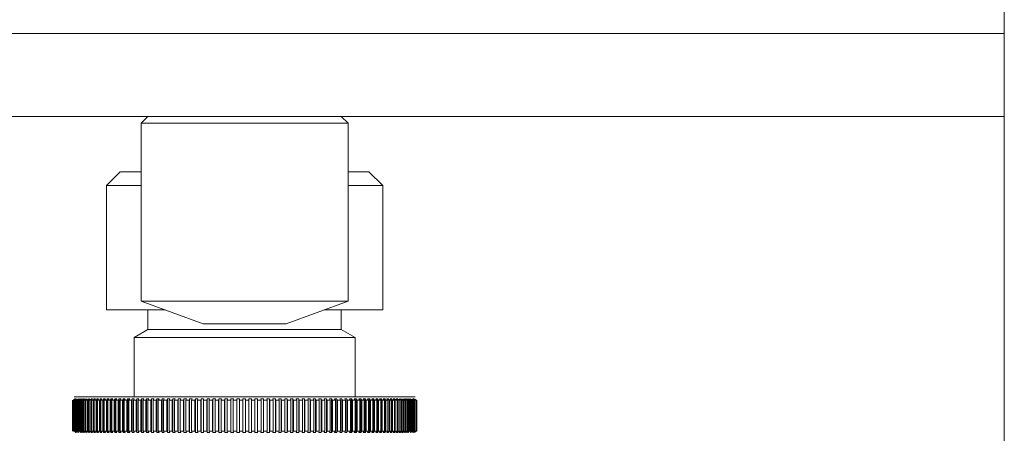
# Model space of a CAD drawing. Header units: millimetres. Extents: x 3925 to 5043, y -86 to 778.
# Tile 87 of 158: x 4625.4 to 4643.22, y 246.45 to 253.93. Entities that reach past the tile are written whole.
import ezdxf

# ---------------------------------------------------------------- set-up
doc = ezdxf.new("R2010")
doc.units = ezdxf.units.MM
doc.header["$LTSCALE"] = 46.255
doc.layers.add('140-154101-0DXF_CONTINUOUS_LINE', color=7, linetype='CONTINUOUS')

msp = doc.modelspace()

# ---------------------------------------------------------------- linework, layer by layer
at = {"layer": '140-154101-0DXF_CONTINUOUS_LINE', "color": 7, "linetype": 'Continuous', "lineweight": 0}
for p, q in [((4643.2174, 232.3004), (4643.2174, 310.811)), ((4614.4674, 253.6807), (4643.2174, 253.6807)), ((4614.4674, 252.1807), (4643.2174, 252.1807)), ((4627.7174, 252.1807), (4627.5924, 252.0557)), ((4631.2174, 252.1807), (4631.3424, 252.0557)), ((4631.3424, 252.0557), (4627.5924, 252.0557)), ((4627.5924, 248.8401), (4627.5924, 252.0557)), ((4631.3424, 248.8401), (4631.3424, 252.0557)), ((4627.2174, 251.1807), (4626.9674, 250.9307)), ((4627.5924, 251.1807), (4627.2183, 251.1807)), ((4631.7166, 251.1807), (4631.3424, 251.1807)), ((4631.7174, 251.1807), (4631.9674, 250.9307)), ((4627.5924, 250.9307), (4626.9674, 250.9307)), ((4626.9674, 250.9307), (4626.9674, 248.6807)), ((4631.3424, 250.9307), (4631.9674, 250.9307)), ((4631.9674, 250.9307), (4631.9674, 248.6807)), ((4628.7174, 248.4307), (4627.5924, 248.8401)), ((4627.5924, 248.8401), (4631.3424, 248.8401)), ((4631.3424, 248.8401), (4630.2174, 248.4307)), ((4626.9675, 248.6807), (4628.0306, 248.6807)), ((4627.7174, 248.6807), (4627.7174, 248.325)), ((4630.9043, 248.6807), (4631.9674, 248.6807)), ((4631.2174, 248.6807), (4631.2174, 248.325)), ((4628.7174, 248.4307), (4630.2174, 248.4307)), ((4627.7174, 248.325), (4627.4674, 248.1807)), ((4627.7174, 248.325), (4631.2174, 248.325)), ((4631.2174, 248.325), (4631.4674, 248.1807)), ((4627.4674, 248.1807), (4631.4674, 248.1807)), ((4627.4674, 248.1807), (4627.4674, 247.1057)), ((4631.4674, 248.1807), (4631.4674, 247.1057)), ((4626.3501, 246.4868), (4626.3501, 247.0496)), ((4626.3925, 247.0718), (4626.3678, 247.0496)), ((4626.3678, 246.4868), (4626.3678, 247.0496)), ((4626.3809, 247.1057), (4632.554, 247.1057)), ((4626.4138, 247.0718), (4626.3893, 247.0496)), ((4626.3893, 246.4868), (4626.3893, 247.0496)), ((4626.4032, 246.4868), (4626.4032, 247.0496)), ((4626.4042, 247.0718), (4626.4138, 247.0718)), ((4626.4145, 246.4868), (4626.4145, 247.0496)), ((4626.4389, 247.0718), (4626.4146, 247.0496)), ((4626.4277, 247.0718), (4626.4389, 247.0718)), ((4626.4306, 246.4868), (4626.4306, 247.0496)), ((4626.4676, 247.0718), (4626.4435, 247.0496)), ((4626.4435, 246.4868), (4626.4435, 247.0496)), ((4626.4616, 247.0496), (4626.4857, 247.0718)), ((4626.4616, 246.4868), (4626.4616, 247.0496)), ((4626.4761, 246.4868), (4626.4761, 247.0496)), ((4626.5, 247.0718), (4626.4762, 247.0496)), ((4626.4964, 247.0496), (4626.5201, 247.0718)), ((4626.4964, 246.4868), (4626.4964, 247.0496)), ((4626.5124, 246.4868), (4626.5124, 247.0496)), ((4626.536, 247.0718), (4626.5125, 247.0496)), ((4626.5347, 247.0496), (4626.5582, 247.0718)), ((4626.5347, 246.4868), (4626.5347, 247.0496)), ((4626.5523, 246.4868), (4626.5523, 247.0496)), ((4626.5755, 247.0718), (4626.5524, 247.0496)), ((4626.5766, 247.0496), (4626.5998, 247.0718)), ((4626.5766, 246.4868), (4626.5766, 247.0496)), ((4626.6186, 247.0718), (4626.5958, 247.0496)), ((4626.5958, 246.4868), (4626.5958, 247.0496)), ((4626.6221, 247.0496), (4626.6449, 247.0718)), ((4626.6221, 246.4868), (4626.6221, 247.0496)), ((4626.6427, 246.4868), (4626.6427, 247.0496)), ((4626.6652, 247.0718), (4626.6428, 247.0496)), ((4626.6449, 246.4645), (4626.6449, 247.0718)), ((4626.671, 247.0496), (4626.6934, 247.0718)), ((4626.671, 246.4868), (4626.671, 247.0496)), ((4626.6931, 246.4868), (4626.6931, 247.0496)), ((4626.7152, 247.0718), (4626.6932, 247.0496)), ((4626.6934, 247.0718), (4626.7152, 247.0718)), ((4626.6934, 246.4645), (4626.6934, 247.0718)), ((4626.7233, 247.0496), (4626.7453, 247.0718)), ((4626.7233, 246.4868), (4626.7233, 247.0496)), ((4626.7453, 247.0718), (4626.7685, 247.0718)), ((4626.7453, 246.4645), (4626.7453, 247.0718)), ((4626.7685, 247.0718), (4626.7469, 247.0496)), ((4626.7469, 246.4868), (4626.7469, 247.0496)), ((4626.779, 247.0496), (4626.8005, 247.0718)), ((4626.779, 246.4868), (4626.779, 247.0496)), ((4626.8005, 247.0718), (4626.8252, 247.0718)), ((4626.8005, 246.4645), (4626.8005, 247.0718)), ((4626.8039, 246.4868), (4626.8039, 247.0496)), ((4626.8251, 247.0718), (4626.804, 247.0496)), ((4626.8379, 247.0496), (4626.859, 247.0718)), ((4626.8379, 246.4868), (4626.8379, 247.0496)), ((4626.859, 247.0718), (4626.885, 247.0718)), ((4626.859, 246.4645), (4626.859, 247.0718)), ((4626.8849, 247.0718), (4626.8643, 247.0496)), ((4626.8643, 246.4868), (4626.8643, 247.0496)), ((4626.9, 247.0496), (4626.9206, 247.0718)), ((4626.9, 246.4868), (4626.9, 247.0496)), ((4626.9206, 247.0718), (4626.948, 247.0718)), ((4626.9206, 246.4645), (4626.9206, 247.0718)), ((4626.9479, 247.0718), (4626.9278, 247.0496)), ((4626.9278, 246.4868), (4626.9278, 247.0496)), ((4626.9653, 247.0496), (4626.9854, 247.0718)), ((4626.9653, 246.4868), (4626.9653, 247.0496)), ((4626.9854, 247.0718), (4627.0141, 247.0718)), ((4626.9854, 246.4645), (4626.9854, 247.0718)), ((4627.014, 247.0718), (4626.9944, 247.0496)), ((4626.9944, 246.4868), (4626.9944, 247.0496)), ((4627.0336, 247.0496), (4627.0532, 247.0718)), ((4627.0336, 246.4868), (4627.0336, 247.0496)), ((4627.0531, 247.0718), (4627.0831, 247.0718)), ((4627.0532, 246.4645), (4627.0532, 247.0718)), ((4627.083, 247.0718), (4627.064, 247.0496)), ((4627.064, 246.4868), (4627.064, 247.0496)), ((4627.1049, 247.0496), (4627.1239, 247.0718)), ((4627.1049, 246.4868), (4627.1049, 247.0496)), ((4627.1239, 247.0718), (4627.1551, 247.0718)), ((4627.1239, 246.4645), (4627.1239, 247.0718)), ((4627.1365, 246.4868), (4627.1365, 247.0496)), ((4627.155, 247.0718), (4627.1366, 247.0496)), ((4627.179, 247.0496), (4627.1975, 247.0718)), ((4627.179, 246.4868), (4627.179, 247.0496)), ((4627.1974, 247.0718), (4627.2298, 247.0718)), ((4627.1975, 246.4645), (4627.1975, 247.0718)), ((4627.2297, 247.0718), (4627.2119, 247.0496)), ((4627.2119, 246.4868), (4627.2119, 247.0496)), ((4627.256, 247.0496), (4627.2738, 247.0718)), ((4627.256, 246.4868), (4627.256, 247.0496)), ((4627.2738, 247.0718), (4627.3073, 247.0718)), ((4627.2738, 246.4645), (4627.2738, 247.0718)), ((4627.3072, 247.0718), (4627.29, 247.0496)), ((4627.29, 246.4868), (4627.29, 247.0496)), ((4627.3356, 247.0496), (4627.3528, 247.0718)), ((4627.3356, 246.4868), (4627.3356, 247.0496)), ((4627.3528, 247.0718), (4627.3874, 247.0718)), ((4627.3528, 246.4645), (4627.3528, 247.0718)), ((4627.3873, 247.0718), (4627.3708, 247.0496)), ((4627.3708, 246.4868), (4627.3708, 247.0496)), ((4627.4179, 247.0496), (4627.4344, 247.0718)), ((4627.4179, 246.4868), (4627.4179, 247.0496)), ((4627.4344, 247.0718), (4627.4701, 247.0718)), ((4627.4344, 246.4645), (4627.4344, 247.0718)), ((4627.47, 247.0718), (4627.4541, 247.0496)), ((4627.4541, 246.4868), (4627.4541, 247.0496)), ((4627.5026, 247.0496), (4627.5185, 247.0718)), ((4627.5026, 246.4868), (4627.5026, 247.0496)), ((4627.5184, 247.0718), (4627.5552, 247.0718)), ((4627.5185, 246.4645), (4627.5185, 247.0718)), ((4627.5551, 247.0718), (4627.5399, 247.0496)), ((4627.5399, 246.4868), (4627.5399, 247.0496)), ((4627.5897, 247.0496), (4627.6049, 247.0718)), ((4627.5897, 246.4868), (4627.5897, 247.0496)), ((4627.6049, 247.0718), (4627.6426, 247.0718)), ((4627.6049, 246.4645), (4627.6049, 247.0718)), ((4627.628, 246.4868), (4627.628, 247.0496)), ((4627.6425, 247.0718), (4627.6281, 247.0496)), ((4627.6792, 247.0496), (4627.6936, 247.0718)), ((4627.6792, 246.4868), (4627.6792, 247.0496)), ((4627.7323, 247.0718), (4627.6936, 247.0718)), ((4627.6936, 247.0718), (4627.6936, 246.4645)), ((4627.7184, 247.0495), (4627.7322, 247.0718)), ((4627.7446, 247.0496), (4627.7184, 247.0495)), ((4627.7184, 247.0495), (4627.7184, 246.4868)), ((4627.7708, 247.0495), (4627.7446, 247.0496)), ((4627.7845, 247.0718), (4627.7707, 247.0495)), ((4627.7707, 246.4868), (4627.7707, 247.0495)), ((4627.7844, 247.0718), (4627.824, 247.0718)), ((4627.7845, 246.4645), (4627.7845, 247.0718)), ((4627.8239, 247.0718), (4627.8109, 247.0496)), ((4627.8109, 247.0496), (4627.8109, 246.4868)), ((4627.8644, 247.0496), (4627.8774, 247.0718)), ((4627.8644, 247.0496), (4627.8644, 246.4868)), ((4627.8774, 247.0718), (4627.9178, 247.0718)), ((4627.8774, 247.0718), (4627.8774, 246.4645)), ((4627.9177, 247.0718), (4627.9054, 247.0496)), ((4627.9054, 247.0496), (4627.9054, 246.4868)), ((4627.96, 247.0496), (4627.9723, 247.0718)), ((4627.96, 247.0496), (4627.96, 246.4868)), ((4627.9722, 247.0718), (4628.0134, 247.0718)), ((4627.9723, 247.0718), (4627.9723, 246.4645)), ((4628.0133, 247.0718), (4628.0019, 247.0496)), ((4628.0019, 247.0496), (4628.0019, 246.4868)), ((4628.0575, 247.0496), (4628.0689, 247.0718)), ((4628.0575, 247.0496), (4628.0575, 246.4868)), ((4628.0689, 247.0718), (4628.1109, 247.0718)), ((4628.0689, 247.0718), (4628.0689, 246.4645)), ((4628.1107, 247.0718), (4628.1001, 247.0496)), ((4628.1001, 247.0496), (4628.1001, 246.4868)), ((4628.1566, 247.0496), (4628.1673, 247.0718)), ((4628.1567, 247.0496), (4628.1567, 246.4868)), ((4628.1673, 247.0718), (4628.2099, 247.0718)), ((4628.1673, 247.0718), (4628.1673, 246.4645)), ((4628.2098, 247.0718), (4628.1999, 247.0496)), ((4628.1999, 247.0496), (4628.1999, 246.4868)), ((4628.2574, 247.0496), (4628.2673, 247.0718)), ((4628.2574, 247.0496), (4628.2574, 246.4868)), ((4628.2672, 247.0718), (4628.3105, 247.0718)), ((4628.2673, 247.0718), (4628.2673, 246.4645)), ((4628.3104, 247.0718), (4628.3014, 247.0496)), ((4628.3014, 247.0496), (4628.3014, 246.4868)), ((4628.3596, 247.0496), (4628.3687, 247.0718)), ((4628.3597, 247.0496), (4628.3597, 246.4868)), ((4628.3687, 247.0718), (4628.4126, 247.0718)), ((4628.3687, 247.0718), (4628.3687, 246.4645)), ((4628.4124, 247.0718), (4628.4042, 247.0496)), ((4628.4042, 247.0496), (4628.4042, 246.4868)), ((4628.4632, 247.0496), (4628.4715, 247.0718)), ((4628.4633, 247.0496), (4628.4633, 246.4868)), ((4628.4714, 247.0718), (4628.5159, 247.0718)), ((4628.4715, 247.0718), (4628.4715, 246.4645)), ((4628.5157, 247.0718), (4628.5083, 247.0496)), ((4628.5083, 247.0496), (4628.5083, 246.4868)), ((4628.5681, 247.0496), (4628.5755, 247.0718)), ((4628.5681, 247.0496), (4628.5681, 246.4868)), ((4628.5754, 247.0718), (4628.6203, 247.0718)), ((4628.5755, 247.0718), (4628.5755, 246.4645)), ((4628.6202, 247.0718), (4628.6136, 247.0496)), ((4628.6136, 247.0496), (4628.6136, 246.4868)), ((4628.674, 247.0496), (4628.6805, 247.0718)), ((4628.674, 247.0496), (4628.674, 246.4868)), ((4628.6805, 247.0718), (4628.7258, 247.0718)), ((4628.6805, 247.0718), (4628.6805, 246.4645)), ((4628.7257, 247.0718), (4628.72, 247.0496)), ((4628.72, 247.0496), (4628.72, 246.4868)), ((4628.7808, 247.0496), (4628.7866, 247.0718)), ((4628.7809, 247.0496), (4628.7809, 246.4868)), ((4628.7865, 247.0718), (4628.8322, 247.0718)), ((4628.7866, 247.0718), (4628.7866, 246.4645)), ((4628.8321, 247.0718), (4628.8272, 247.0496)), ((4628.8272, 247.0496), (4628.8272, 246.4868)), ((4628.8886, 247.0496), (4628.8934, 247.0718)), ((4628.8886, 247.0496), (4628.8886, 246.4868)), ((4628.8934, 247.0718), (4628.9394, 247.0718)), ((4628.8934, 247.0718), (4628.8934, 246.4645)), ((4628.9393, 247.0718), (4628.9353, 247.0496)), ((4628.9353, 247.0496), (4628.9353, 246.4868)), ((4628.997, 247.0496), (4629.001, 247.0718)), ((4628.997, 247.0496), (4628.997, 246.4868)), ((4629.0009, 247.0718), (4629.0472, 247.0718)), ((4629.001, 247.0718), (4629.001, 246.4645)), ((4629.0471, 247.0718), (4629.0439, 247.0496)), ((4629.0439, 247.0496), (4629.0439, 246.4868)), ((4629.106, 247.0496), (4629.1091, 247.0718)), ((4629.106, 247.0496), (4629.106, 246.4868)), ((4629.109, 247.0718), (4629.1555, 247.0718)), ((4629.1091, 247.0718), (4629.1091, 246.4645)), ((4629.1554, 247.0718), (4629.1531, 247.0496)), ((4629.1531, 247.0496), (4629.1531, 246.4868)), ((4629.2154, 247.0496), (4629.2176, 247.0718)), ((4629.2154, 247.0496), (4629.2154, 246.4868)), ((4629.2176, 247.0718), (4629.2642, 247.0718)), ((4629.2176, 247.0718), (4629.2176, 246.4645)), ((4629.2641, 247.0718), (4629.2627, 247.0496)), ((4629.2627, 247.0496), (4629.2627, 246.4868)), ((4629.3251, 247.0496), (4629.3265, 247.0718)), ((4629.3252, 247.0496), (4629.3252, 246.4868)), ((4629.3265, 247.0718), (4629.3732, 247.0718)), ((4629.3265, 247.0718), (4629.3265, 246.4645)), ((4629.3731, 247.0718), (4629.3726, 247.0496)), ((4629.3726, 247.0496), (4629.3726, 246.4868)), ((4629.435, 247.0496), (4629.4355, 247.0718)), ((4629.4351, 247.0496), (4629.4351, 246.4868)), ((4629.4355, 247.0718), (4629.4823, 247.0718)), ((4629.4355, 247.0718), (4629.4355, 246.4645)), ((4629.4821, 247.0718), (4629.4825, 247.0496)), ((4629.4821, 247.0718), (4629.4821, 246.4645)), ((4629.4825, 247.0496), (4629.4825, 246.4868)), ((4629.5446, 247.0718), (4629.5913, 247.0718)), ((4629.545, 247.0496), (4629.5446, 247.0718)), ((4629.545, 247.0496), (4629.545, 246.4868)), ((4629.5912, 247.0718), (4629.5924, 247.0496)), ((4629.5912, 247.0718), (4629.5912, 246.4645)), ((4629.5924, 247.0496), (4629.5924, 246.4868)), ((4629.6536, 247.0718), (4629.7002, 247.0718)), ((4629.6549, 247.0496), (4629.6536, 247.0718)), ((4629.6549, 247.0496), (4629.6549, 246.4868)), ((4629.7001, 247.0718), (4629.7022, 247.0496)), ((4629.7001, 247.0718), (4629.7001, 246.4645)), ((4629.7022, 247.0496), (4629.7022, 246.4868)), ((4629.7623, 247.0718), (4629.8088, 247.0718)), ((4629.7645, 247.0496), (4629.7624, 247.0718)), ((4629.7645, 247.0496), (4629.7645, 246.4868)), ((4629.8087, 247.0718), (4629.8117, 247.0496)), ((4629.8087, 247.0718), (4629.8087, 246.4645)), ((4629.8117, 247.0496), (4629.8117, 246.4868)), ((4629.8707, 247.0718), (4629.917, 247.0718)), ((4629.8737, 247.0496), (4629.8708, 247.0718)), ((4629.8738, 247.0496), (4629.8738, 246.4868)), ((4629.9169, 247.0718), (4629.9208, 247.0496)), ((4629.9169, 247.0718), (4629.9169, 246.4645)), ((4629.9208, 247.0496), (4629.9208, 246.4868)), ((4629.9786, 247.0718), (4630.0247, 247.0718)), ((4629.9825, 247.0496), (4629.9787, 247.0718)), ((4629.9826, 247.0496), (4629.9826, 246.4868)), ((4630.0246, 247.0718), (4630.0293, 247.0496)), ((4630.0246, 247.0718), (4630.0246, 246.4645)), ((4630.0293, 247.0496), (4630.0293, 246.4868)), ((4630.0859, 247.0718), (4630.1316, 247.0718)), ((4630.0907, 247.0496), (4630.0859, 247.0718)), ((4630.0907, 247.0496), (4630.0907, 246.4868)), ((4630.1315, 247.0718), (4630.1371, 247.0496)), ((4630.1315, 247.0718), (4630.1315, 246.4645)), ((4630.1371, 247.0496), (4630.1371, 246.4868)), ((4630.1924, 247.0718), (4630.2378, 247.0718)), ((4630.198, 247.0496), (4630.1925, 247.0718)), ((4630.1981, 247.0496), (4630.1981, 246.4868)), ((4630.2377, 247.0718), (4630.2441, 247.0496)), ((4630.2377, 247.0718), (4630.2377, 246.4645)), ((4630.2441, 247.0496), (4630.2441, 246.4868)), ((4630.2981, 247.0718), (4630.343, 247.0718)), ((4630.3045, 247.0496), (4630.2981, 247.0718)), ((4630.3046, 247.0496), (4630.3046, 246.4868)), ((4630.3429, 247.0718), (4630.3502, 247.0496)), ((4630.3429, 247.0718), (4630.3429, 246.4645)), ((4630.3502, 247.0496), (4630.3502, 246.4868)), ((4630.4027, 247.0718), (4630.4472, 247.0718)), ((4630.41, 247.0496), (4630.4027, 247.0718)), ((4630.4101, 247.0496), (4630.4101, 246.4868)), ((4630.4471, 247.0718), (4630.4552, 247.0496)), ((4630.4471, 247.0718), (4630.4471, 246.4645)), ((4630.4552, 247.0496), (4630.4552, 246.4868)), ((4630.5062, 247.0718), (4630.5502, 247.0718)), ((4630.5143, 247.0496), (4630.5062, 247.0718)), ((4630.5144, 247.0496), (4630.5144, 246.4868)), ((4630.55, 247.0718), (4630.559, 247.0496)), ((4630.55, 247.0718), (4630.55, 246.4645)), ((4630.559, 247.0496), (4630.559, 246.4868)), ((4630.6084, 247.0718), (4630.6518, 247.0718)), ((4630.6174, 247.0496), (4630.6085, 247.0718)), ((4630.6174, 247.0496), (4630.6174, 246.4868)), ((4630.6517, 247.0718), (4630.6614, 247.0496)), ((4630.6517, 247.0718), (4630.6517, 246.4645)), ((4630.6614, 247.0496), (4630.6614, 246.4868)), ((4630.719, 247.0496), (4630.7093, 247.0718)), ((4630.7093, 247.0718), (4630.752, 247.0718)), ((4630.7191, 247.0496), (4630.7191, 246.4868)), ((4630.7519, 247.0718), (4630.7625, 247.0496)), ((4630.7519, 247.0718), (4630.7519, 246.4645)), ((4630.7625, 247.0496), (4630.7625, 246.4868)), ((4630.8192, 247.0496), (4630.8086, 247.0718)), ((4630.8086, 247.0718), (4630.8507, 247.0718)), ((4630.8192, 247.0496), (4630.8192, 246.4868)), ((4630.8505, 247.0718), (4630.8619, 247.0496)), ((4630.8505, 247.0718), (4630.8505, 246.4645)), ((4630.8619, 247.0496), (4630.8619, 246.4868)), ((4630.9176, 247.0496), (4630.9063, 247.0718)), ((4630.9063, 247.0718), (4630.9476, 247.0718)), ((4630.9177, 247.0496), (4630.9177, 246.4868)), ((4630.9475, 247.0718), (4630.9596, 247.0496)), ((4630.9475, 247.0718), (4630.9475, 246.4645)), ((4630.9596, 247.0496), (4630.9596, 246.4868)), ((4631.0144, 247.0496), (4631.0022, 247.0718)), ((4631.0022, 247.0718), (4631.0428, 247.0718)), ((4631.0144, 247.0496), (4631.0144, 246.4868)), ((4631.0426, 247.0718), (4631.0555, 247.0496)), ((4631.0426, 247.0718), (4631.0426, 246.4645)), ((4631.0555, 247.0496), (4631.0555, 246.4868)), ((4631.1092, 247.0496), (4631.0963, 247.0718)), ((4631.0963, 247.0718), (4631.136, 247.0718)), ((4631.1092, 247.0496), (4631.1092, 246.4868)), ((4631.1359, 247.0718), (4631.1495, 247.0496)), ((4631.1359, 247.0718), (4631.1359, 246.4645)), ((4631.1495, 247.0496), (4631.1495, 246.4868)), ((4631.202, 247.0496), (4631.1884, 247.0718)), ((4631.1884, 247.0718), (4631.2272, 247.0718)), ((4631.2021, 247.0496), (4631.2021, 246.4868)), ((4631.2271, 247.0718), (4631.2414, 247.0496)), ((4631.2271, 247.0718), (4631.2271, 246.4645)), ((4631.2414, 247.0496), (4631.2414, 246.4868)), ((4631.2783, 247.0718), (4631.3162, 247.0718)), ((4631.2927, 247.0496), (4631.2784, 247.0718)), ((4631.2928, 247.0496), (4631.2928, 246.4868)), ((4631.3161, 247.0718), (4631.3312, 247.0496)), ((4631.3161, 247.0718), (4631.3161, 246.4645)), ((4631.3312, 247.0496), (4631.3312, 246.4868)), ((4631.3661, 247.0718), (4631.403, 247.0718)), ((4631.3812, 247.0496), (4631.3662, 247.0718)), ((4631.3813, 247.0496), (4631.3813, 246.4868)), ((4631.4029, 247.0718), (4631.4187, 247.0496)), ((4631.4029, 247.0718), (4631.4029, 246.4645)), ((4631.4187, 247.0496), (4631.4187, 246.4868)), ((4631.4674, 247.0496), (4631.4516, 247.0718)), ((4631.4516, 247.0718), (4631.4875, 247.0718)), ((4631.4674, 247.0496), (4631.4674, 246.4868)), ((4631.4874, 247.0718), (4631.5038, 247.0496)), ((4631.4874, 247.0718), (4631.4874, 246.4645)), ((4631.5038, 247.0496), (4631.5038, 246.4868)), ((4631.5346, 247.0718), (4631.5695, 247.0718)), ((4631.5511, 247.0496), (4631.5347, 247.0718)), ((4631.5511, 247.0496), (4631.5511, 246.4868)), ((4631.5694, 247.0718), (4631.5864, 247.0496)), ((4631.5694, 247.0718), (4631.5694, 246.4645)), ((4631.5864, 247.0496), (4631.5864, 246.4868)), ((4631.6323, 247.0496), (4631.6152, 247.0718)), ((4631.6152, 247.0718), (4631.6489, 247.0718)), ((4631.6323, 247.0496), (4631.6323, 246.4868)), ((4631.6488, 247.0718), (4631.6665, 247.0496)), ((4631.6488, 247.0718), (4631.6488, 246.4645)), ((4631.6665, 247.0496), (4631.6665, 246.4868)), ((4631.7108, 247.0496), (4631.6931, 247.0718)), ((4631.6931, 247.0718), (4631.7256, 247.0718)), ((4631.7109, 247.0496), (4631.7109, 246.4868)), ((4631.7256, 247.0718), (4631.7439, 247.0496)), ((4631.7256, 247.0718), (4631.7256, 246.4645)), ((4631.7439, 247.0496), (4631.7439, 246.4868)), ((4631.7866, 247.0496), (4631.7683, 247.0718)), ((4631.7683, 247.0718), (4631.7997, 247.0718)), ((4631.7867, 247.0496), (4631.7867, 246.4868)), ((4631.7996, 247.0718), (4631.8185, 247.0496)), ((4631.7996, 247.0718), (4631.7996, 246.4645)), ((4631.8185, 247.0496), (4631.8185, 246.4868)), ((4631.8596, 247.0496), (4631.8407, 247.0718)), ((4631.8407, 247.0718), (4631.8708, 247.0718)), ((4631.8597, 247.0496), (4631.8597, 246.4868)), ((4631.8707, 247.0718), (4631.8902, 247.0496)), ((4631.8707, 247.0718), (4631.8707, 246.4645)), ((4631.8902, 247.0496), (4631.8902, 246.4868)), ((4631.9297, 247.0496), (4631.9102, 247.0718)), ((4631.9102, 247.0718), (4631.9391, 247.0718)), ((4631.9297, 247.0496), (4631.9297, 246.4868)), ((4631.939, 247.0718), (4631.959, 247.0496)), ((4631.939, 247.0718), (4631.939, 246.4645)), ((4631.959, 247.0496), (4631.959, 246.4868)), ((4631.9968, 247.0496), (4631.9767, 247.0718)), ((4631.9767, 247.0718), (4632.0043, 247.0718)), ((4631.9968, 247.0496), (4631.9968, 246.4868)), ((4632.0042, 247.0718), (4632.0248, 247.0496)), ((4632.0042, 247.0718), (4632.0042, 246.4645)), ((4632.0248, 247.0496), (4632.0248, 246.4868)), ((4632.0607, 247.0496), (4632.0402, 247.0718)), ((4632.0402, 247.0718), (4632.0664, 247.0718)), ((4632.0608, 247.0496), (4632.0608, 246.4868)), ((4632.0664, 247.0718), (4632.0874, 247.0496)), ((4632.0664, 247.0718), (4632.0664, 246.4645)), ((4632.0874, 247.0496), (4632.0874, 246.4868)), ((4632.1005, 247.0718), (4632.1254, 247.0718)), ((4632.1216, 247.0496), (4632.1006, 247.0718)), ((4632.1216, 247.0496), (4632.1216, 246.4868)), ((4632.1253, 247.0718), (4632.1468, 247.0496)), ((4632.1253, 247.0718), (4632.1253, 246.4645)), ((4632.1468, 247.0496), (4632.1468, 246.4868)), ((4632.1792, 247.0496), (4632.1577, 247.0718)), ((4632.1577, 247.0718), (4632.1811, 247.0718)), ((4632.1792, 247.0496), (4632.1792, 246.4868)), ((4632.1811, 247.0718), (4632.203, 247.0496)), ((4632.1811, 247.0718), (4632.1811, 246.4645)), ((4632.203, 247.0496), (4632.203, 246.4868)), ((4632.2335, 247.0496), (4632.2115, 247.0718)), ((4632.2115, 247.0718), (4632.2336, 247.0718)), ((4632.2335, 247.0718), (4632.2559, 247.0496)), ((4632.2335, 247.0718), (4632.2335, 246.4645)), ((4632.2559, 247.0496), (4632.2559, 246.4868)), ((4632.2844, 247.0496), (4632.262, 247.0718)), ((4632.2826, 247.0718), (4632.3053, 247.0496)), ((4632.2826, 247.0718), (4632.2826, 246.4645)), ((4632.2844, 247.0496), (4632.2844, 246.4868)), ((4632.3053, 247.0496), (4632.3053, 246.4868)), ((4632.3319, 247.0496), (4632.3091, 247.0718)), ((4632.3282, 247.0718), (4632.3513, 247.0496)), ((4632.3319, 247.0496), (4632.3319, 246.4868)), ((4632.3513, 247.0496), (4632.3513, 246.4868)), ((4632.3759, 247.0496), (4632.3528, 247.0718)), ((4632.3704, 247.0718), (4632.3938, 247.0496)), ((4632.3759, 247.0496), (4632.3759, 246.4868)), ((4632.4163, 247.0496), (4632.3929, 247.0718)), ((4632.3938, 247.0496), (4632.3938, 246.4868)), ((4632.409, 247.0718), (4632.4327, 247.0496)), ((4632.4164, 247.0496), (4632.4164, 246.4868)), ((4632.4532, 247.0496), (4632.4295, 247.0718)), ((4632.4327, 247.0496), (4632.4327, 246.4868)), ((4632.444, 247.0718), (4632.468, 247.0496)), ((4632.4533, 247.0496), (4632.4533, 246.4868)), ((4632.4864, 247.0496), (4632.4624, 247.0718)), ((4632.468, 247.0496), (4632.468, 246.4868)), ((4632.4865, 247.0496), (4632.4865, 246.4868)), ((4632.516, 247.0496), (4632.4917, 247.0718)), ((4632.4996, 247.0496), (4632.4996, 246.4868)), ((4632.516, 247.0496), (4632.516, 246.4868)), ((4632.5173, 247.0718), (4632.5272, 247.0718)), ((4632.5418, 247.0496), (4632.5174, 247.0718)), ((4632.5276, 247.0496), (4632.5276, 246.4868)), ((4632.5639, 247.0496), (4632.5393, 247.0718)), ((4632.5419, 247.0496), (4632.5419, 246.4868)), ((4632.564, 247.0496), (4632.564, 246.4868)), ((4632.5823, 247.0496), (4632.5823, 246.4868)), ((4626.3893, 246.4868), (4626.4138, 246.4645)), ((4626.4146, 246.4868), (4626.4389, 246.4645)), ((4626.4435, 246.4868), (4626.4676, 246.4645)), ((4626.4762, 246.4868), (4626.5, 246.4645)), ((4626.5201, 246.4645), (4626.4964, 246.4868)), ((4626.5125, 246.4868), (4626.536, 246.4645)), ((4626.5582, 246.4645), (4626.5347, 246.4868)), ((4626.5524, 246.4868), (4626.5755, 246.4645)), ((4626.5998, 246.4645), (4626.5766, 246.4868)), ((4626.5958, 246.4868), (4626.6186, 246.4645)), ((4626.6449, 246.4645), (4626.6221, 246.4868)), ((4626.6428, 246.4868), (4626.6652, 246.4645)), ((4626.6934, 246.4645), (4626.671, 246.4868)), ((4626.6932, 246.4868), (4626.7152, 246.4645)), ((4626.7453, 246.4645), (4626.7233, 246.4868)), ((4626.7469, 246.4868), (4626.7685, 246.4645)), ((4626.8005, 246.4645), (4626.779, 246.4868)), ((4626.804, 246.4868), (4626.8251, 246.4645)), ((4626.859, 246.4645), (4626.8379, 246.4868)), ((4626.8643, 246.4868), (4626.8849, 246.4645)), ((4626.9206, 246.4645), (4626.9, 246.4868)), ((4626.9278, 246.4868), (4626.9479, 246.4645)), ((4626.9854, 246.4645), (4626.9653, 246.4868)), ((4626.9944, 246.4868), (4627.014, 246.4645)), ((4627.0532, 246.4645), (4627.0336, 246.4868)), ((4627.064, 246.4868), (4627.083, 246.4645)), ((4627.1239, 246.4645), (4627.1049, 246.4868)), ((4627.1366, 246.4868), (4627.155, 246.4645)), ((4627.1975, 246.4645), (4627.179, 246.4868)), ((4627.2119, 246.4868), (4627.2297, 246.4645)), ((4627.2738, 246.4645), (4627.256, 246.4868)), ((4627.29, 246.4868), (4627.3072, 246.4645)), ((4627.3528, 246.4645), (4627.3356, 246.4868)), ((4627.3708, 246.4868), (4627.3873, 246.4645)), ((4627.4344, 246.4645), (4627.4179, 246.4868)), ((4627.4541, 246.4868), (4627.47, 246.4645)), ((4627.5185, 246.4645), (4627.5026, 246.4868)), ((4627.5399, 246.4868), (4627.5551, 246.4645)), ((4627.6049, 246.4645), (4627.5897, 246.4868)), ((4627.6281, 246.4868), (4627.6425, 246.4645)), ((4627.6936, 246.4645), (4627.6792, 246.4868)), ((4627.7184, 246.4868), (4627.7322, 246.4645)), ((4627.7446, 246.4867), (4627.7184, 246.4868)), ((4627.7446, 246.4867), (4627.7708, 246.4868)), ((4627.7845, 246.4645), (4627.7707, 246.4868)), ((4627.8109, 246.4868), (4627.8239, 246.4645)), ((4627.8774, 246.4645), (4627.8644, 246.4868)), ((4627.9054, 246.4868), (4627.9177, 246.4645)), ((4627.9723, 246.4645), (4627.96, 246.4868)), ((4628.0019, 246.4868), (4628.0133, 246.4645)), ((4628.0689, 246.4645), (4628.0575, 246.4868)), ((4628.1001, 246.4868), (4628.1107, 246.4645)), ((4628.1673, 246.4645), (4628.1566, 246.4868)), ((4628.1999, 246.4868), (4628.2098, 246.4645)), ((4628.2673, 246.4645), (4628.2574, 246.4868)), ((4628.3014, 246.4868), (4628.3104, 246.4645)), ((4628.3687, 246.4645), (4628.3596, 246.4868)), ((4628.4042, 246.4868), (4628.4124, 246.4645)), ((4628.4715, 246.4645), (4628.4632, 246.4868)), ((4628.5083, 246.4868), (4628.5157, 246.4645)), ((4628.5755, 246.4645), (4628.5681, 246.4868)), ((4628.6136, 246.4868), (4628.6202, 246.4645)), ((4628.6805, 246.4645), (4628.674, 246.4868)), ((4628.72, 246.4868), (4628.7257, 246.4645)), ((4628.7866, 246.4645), (4628.7808, 246.4868)), ((4628.8272, 246.4868), (4628.8321, 246.4645)), ((4628.8934, 246.4645), (4628.8886, 246.4868)), ((4628.9353, 246.4868), (4628.9393, 246.4645)), ((4629.001, 246.4645), (4628.997, 246.4868)), ((4629.0439, 246.4868), (4629.0471, 246.4645)), ((4629.1091, 246.4645), (4629.106, 246.4868)), ((4629.1531, 246.4868), (4629.1554, 246.4645)), ((4629.2176, 246.4645), (4629.2154, 246.4868)), ((4629.2627, 246.4868), (4629.2641, 246.4645)), ((4629.3265, 246.4645), (4629.3251, 246.4868)), ((4629.3726, 246.4868), (4629.3731, 246.4645)), ((4629.4355, 246.4645), (4629.435, 246.4868)), ((4629.4825, 246.4868), (4629.4821, 246.4645)), ((4629.5446, 246.4645), (4629.545, 246.4868)), ((4629.5924, 246.4868), (4629.5912, 246.4645)), ((4629.6536, 246.4645), (4629.6549, 246.4868)), ((4629.7022, 246.4868), (4629.7001, 246.4645)), ((4629.7624, 246.4645), (4629.7645, 246.4868)), ((4629.8117, 246.4868), (4629.8087, 246.4645)), ((4629.8708, 246.4645), (4629.8737, 246.4868)), ((4629.9208, 246.4868), (4629.9169, 246.4645)), ((4629.9787, 246.4645), (4629.9825, 246.4868)), ((4630.0293, 246.4868), (4630.0246, 246.4645)), ((4630.0859, 246.4645), (4630.0907, 246.4868)), ((4630.1371, 246.4868), (4630.1315, 246.4645)), ((4630.1925, 246.4645), (4630.198, 246.4868)), ((4630.2441, 246.4868), (4630.2377, 246.4645)), ((4630.2981, 246.4645), (4630.3045, 246.4868)), ((4630.3502, 246.4868), (4630.3429, 246.4645)), ((4630.4027, 246.4645), (4630.41, 246.4868)), ((4630.4552, 246.4868), (4630.4471, 246.4645)), ((4630.5062, 246.4645), (4630.5143, 246.4868)), ((4630.559, 246.4868), (4630.55, 246.4645)), ((4630.6085, 246.4645), (4630.6174, 246.4868)), ((4630.6614, 246.4868), (4630.6517, 246.4645)), ((4630.7093, 246.4645), (4630.719, 246.4868)), ((4630.7625, 246.4868), (4630.7519, 246.4645)), ((4630.8086, 246.4645), (4630.8192, 246.4868)), ((4630.8619, 246.4868), (4630.8505, 246.4645)), ((4630.9063, 246.4645), (4630.9176, 246.4868)), ((4630.9596, 246.4868), (4630.9475, 246.4645)), ((4631.0022, 246.4645), (4631.0144, 246.4868)), ((4631.0555, 246.4868), (4631.0426, 246.4645)), ((4631.0963, 246.4645), (4631.1092, 246.4868)), ((4631.1495, 246.4868), (4631.1359, 246.4645)), ((4631.1884, 246.4645), (4631.202, 246.4868)), ((4631.2414, 246.4868), (4631.2271, 246.4645)), ((4631.2784, 246.4645), (4631.2927, 246.4868)), ((4631.3312, 246.4868), (4631.3161, 246.4645)), ((4631.3662, 246.4645), (4631.3812, 246.4868)), ((4631.4187, 246.4868), (4631.4029, 246.4645)), ((4631.4516, 246.4645), (4631.4674, 246.4868)), ((4631.5038, 246.4868), (4631.4874, 246.4645)), ((4631.5347, 246.4645), (4631.5511, 246.4868)), ((4631.5864, 246.4868), (4631.5694, 246.4645)), ((4631.6152, 246.4645), (4631.6323, 246.4868)), ((4631.6665, 246.4868), (4631.6488, 246.4645)), ((4631.6931, 246.4645), (4631.7108, 246.4868)), ((4631.7439, 246.4868), (4631.7256, 246.4645)), ((4631.7683, 246.4645), (4631.7866, 246.4868)), ((4631.8185, 246.4868), (4631.7996, 246.4645)), ((4631.8407, 246.4645), (4631.8596, 246.4868)), ((4631.8902, 246.4868), (4631.8707, 246.4645)), ((4631.9102, 246.4645), (4631.9297, 246.4868)), ((4631.959, 246.4868), (4631.939, 246.4645)), ((4631.9767, 246.4645), (4631.9968, 246.4868)), ((4632.0248, 246.4868), (4632.0042, 246.4645)), ((4632.0402, 246.4645), (4632.0607, 246.4868)), ((4632.0874, 246.4868), (4632.0664, 246.4645)), ((4632.1006, 246.4645), (4632.1216, 246.4868)), ((4632.1468, 246.4868), (4632.1253, 246.4645)), ((4632.1577, 246.4645), (4632.1792, 246.4868)), ((4632.203, 246.4868), (4632.1811, 246.4645)), ((4632.2115, 246.4645), (4632.2335, 246.4868)), ((4632.2559, 246.4868), (4632.2335, 246.4645)), ((4632.262, 246.4645), (4632.2844, 246.4868)), ((4632.3053, 246.4868), (4632.2826, 246.4645)), ((4632.3091, 246.4645), (4632.3319, 246.4868)), ((4632.3513, 246.4868), (4632.3282, 246.4645)), ((4632.3528, 246.4645), (4632.3759, 246.4868)), ((4632.3938, 246.4868), (4632.3704, 246.4645)), ((4632.3929, 246.4645), (4632.4163, 246.4868)), ((4632.4327, 246.4868), (4632.409, 246.4645)), ((4632.4295, 246.4645), (4632.4532, 246.4868)), ((4632.4624, 246.4645), (4632.4864, 246.4868)), ((4632.4917, 246.4645), (4632.516, 246.4868)), ((4632.5174, 246.4645), (4632.5418, 246.4868)), ((4632.5393, 246.4645), (4632.5639, 246.4868)), ((4626.4138, 246.4645), (4626.4042, 246.4645)), ((4626.4389, 246.4645), (4626.4277, 246.4645)), ((4626.7152, 246.4645), (4626.6933, 246.4645)), ((4626.7685, 246.4645), (4626.7452, 246.4645)), ((4626.8251, 246.4645), (4626.8005, 246.4645)), ((4626.885, 246.4645), (4626.8589, 246.4645)), ((4626.9479, 246.4645), (4626.9206, 246.4645)), ((4627.014, 246.4645), (4626.9853, 246.4645)), ((4627.083, 246.4645), (4627.0531, 246.4645)), ((4627.155, 246.4645), (4627.1238, 246.4645)), ((4627.2298, 246.4645), (4627.1974, 246.4645)), ((4627.3073, 246.4645), (4627.2737, 246.4645)), ((4627.3874, 246.4645), (4627.3527, 246.4645)), ((4627.47, 246.4645), (4627.4343, 246.4645)), ((4627.5551, 246.4645), (4627.5184, 246.4645)), ((4627.6425, 246.4645), (4627.6048, 246.4645)), ((4627.6935, 246.4645), (4627.7322, 246.4645)), ((4627.824, 246.4645), (4627.7844, 246.4645)), ((4627.9177, 246.4645), (4627.8773, 246.4645)), ((4628.0134, 246.4645), (4627.9721, 246.4645)), ((4628.1108, 246.4645), (4628.0688, 246.4645)), ((4628.2099, 246.4645), (4628.1672, 246.4645)), ((4628.3105, 246.4645), (4628.2672, 246.4645)), ((4628.4125, 246.4645), (4628.3686, 246.4645)), ((4628.5158, 246.4645), (4628.4714, 246.4645)), ((4628.6202, 246.4645), (4628.5753, 246.4645)), ((4628.7257, 246.4645), (4628.6804, 246.4645)), ((4628.8321, 246.4645), (4628.7864, 246.4645)), ((4628.9393, 246.4645), (4628.8933, 246.4645)), ((4629.0471, 246.4645), (4629.0008, 246.4645)), ((4629.1554, 246.4645), (4629.109, 246.4645)), ((4629.2641, 246.4645), (4629.2175, 246.4645)), ((4629.3731, 246.4645), (4629.3264, 246.4645)), ((4629.4822, 246.4645), (4629.4354, 246.4645)), ((4629.5912, 246.4645), (4629.5445, 246.4645)), ((4629.7001, 246.4645), (4629.6535, 246.4645)), ((4629.8087, 246.4645), (4629.7622, 246.4645)), ((4629.9169, 246.4645), (4629.8706, 246.4645)), ((4630.0246, 246.4645), (4629.9785, 246.4645)), ((4630.1316, 246.4645), (4630.0858, 246.4645)), ((4630.2377, 246.4645), (4630.1923, 246.4645)), ((4630.343, 246.4645), (4630.298, 246.4645)), ((4630.4471, 246.4645), (4630.4026, 246.4645)), ((4630.5501, 246.4645), (4630.5061, 246.4645)), ((4630.6517, 246.4645), (4630.6083, 246.4645)), ((4630.7519, 246.4645), (4630.7092, 246.4645)), ((4630.8506, 246.4645), (4630.8085, 246.4645)), ((4630.9475, 246.4645), (4630.9062, 246.4645)), ((4631.0427, 246.4645), (4631.0021, 246.4645)), ((4631.1359, 246.4645), (4631.0962, 246.4645)), ((4631.2271, 246.4645), (4631.1883, 246.4645)), ((4631.3162, 246.4645), (4631.2783, 246.4645)), ((4631.403, 246.4645), (4631.3661, 246.4645)), ((4631.4874, 246.4645), (4631.4515, 246.4645)), ((4631.5694, 246.4645), (4631.5346, 246.4645)), ((4631.6488, 246.4645), (4631.6151, 246.4645)), ((4631.7256, 246.4645), (4631.693, 246.4645)), ((4631.7996, 246.4645), (4631.7682, 246.4645)), ((4631.8708, 246.4645), (4631.8406, 246.4645)), ((4631.939, 246.4645), (4631.9101, 246.4645)), ((4632.0042, 246.4645), (4631.9767, 246.4645)), ((4632.0664, 246.4645), (4632.0401, 246.4645)), ((4632.1254, 246.4645), (4632.1005, 246.4645)), ((4632.1811, 246.4645), (4632.1576, 246.4645)), ((4632.2335, 246.4645), (4632.2115, 246.4645)), ((4632.2826, 246.4645), (4632.262, 246.4645)), ((4632.3282, 246.4645), (4632.3091, 246.4645))]:
    msp.add_line(p, q, dxfattribs=at)
for points in [[(4626.3678, 247.0496), (4626.3717, 247.0496), (4626.3756, 247.0496), (4626.3796, 247.0496)], [(4626.3893, 247.0496), (4626.3939, 247.0496), (4626.3985, 247.0496), (4626.4032, 247.0496)], [(4626.4145, 247.0496), (4626.4199, 247.0496), (4626.4252, 247.0496), (4626.4306, 247.0496)], [(4626.4435, 247.0496), (4626.4495, 247.0496), (4626.4556, 247.0496), (4626.4616, 247.0496)], [(4626.4761, 247.0496), (4626.4829, 247.0496), (4626.4896, 247.0496), (4626.4963, 247.0496)], [(4626.5124, 247.0496), (4626.5199, 247.0496), (4626.5273, 247.0496), (4626.5347, 247.0496)], [(4626.5523, 247.0496), (4626.5604, 247.0496), (4626.5685, 247.0496), (4626.5766, 247.0496)], [(4626.5958, 247.0496), (4626.6045, 247.0496), (4626.6133, 247.0496), (4626.6221, 247.0496)], [(4626.6427, 247.0496), (4626.6521, 247.0496), (4626.6615, 247.0496), (4626.671, 247.0496)], [(4626.6931, 247.0496), (4626.7032, 247.0496), (4626.7132, 247.0496), (4626.7233, 247.0496)], [(4626.7469, 247.0496), (4626.7576, 247.0496), (4626.7682, 247.0496), (4626.7789, 247.0496)], [(4626.8039, 247.0496), (4626.8153, 247.0496), (4626.8266, 247.0496), (4626.8379, 247.0496)], [(4626.8643, 247.0496), (4626.8762, 247.0496), (4626.8881, 247.0496), (4626.9, 247.0496)], [(4626.9278, 247.0496), (4626.9403, 247.0496), (4626.9528, 247.0496), (4626.9653, 247.0496)], [(4626.9944, 247.0496), (4627.0074, 247.0496), (4627.0205, 247.0496), (4627.0336, 247.0496)], [(4627.064, 247.0496), (4627.0776, 247.0496), (4627.0912, 247.0496), (4627.1049, 247.0496)], [(4627.1365, 247.0496), (4627.1507, 247.0496), (4627.1649, 247.0496), (4627.179, 247.0496)], [(4627.2119, 247.0496), (4627.2266, 247.0496), (4627.2413, 247.0496), (4627.256, 247.0496)], [(4627.29, 247.0496), (4627.3052, 247.0496), (4627.3204, 247.0496), (4627.3356, 247.0496)], [(4627.3708, 247.0496), (4627.3865, 247.0496), (4627.4022, 247.0496), (4627.4179, 247.0496)], [(4627.4541, 247.0496), (4627.4703, 247.0496), (4627.4864, 247.0496), (4627.5026, 247.0496)], [(4627.5399, 247.0496), (4627.5565, 247.0496), (4627.5731, 247.0496), (4627.5897, 247.0496)], [(4627.628, 247.0496), (4627.6451, 247.0496), (4627.6621, 247.0496), (4627.6792, 247.0496)], [(4627.8109, 247.0496), (4627.8287, 247.0496), (4627.8466, 247.0496), (4627.8644, 247.0496)], [(4627.9054, 247.0496), (4627.9236, 247.0496), (4627.9418, 247.0496), (4627.96, 247.0496)], [(4628.0018, 247.0496), (4628.0204, 247.0496), (4628.0389, 247.0496), (4628.0575, 247.0496)], [(4628.1, 247.0496), (4628.1189, 247.0496), (4628.1378, 247.0496), (4628.1567, 247.0496)], [(4628.1999, 247.0496), (4628.2191, 247.0496), (4628.2382, 247.0496), (4628.2574, 247.0496)], [(4628.3013, 247.0496), (4628.3208, 247.0496), (4628.3402, 247.0496), (4628.3597, 247.0496)], [(4628.4041, 247.0496), (4628.4239, 247.0496), (4628.4435, 247.0496), (4628.4633, 247.0496)], [(4628.5083, 247.0496), (4628.5282, 247.0496), (4628.5481, 247.0496), (4628.5681, 247.0496)], [(4628.6136, 247.0496), (4628.6337, 247.0496), (4628.6538, 247.0496), (4628.674, 247.0496)], [(4628.7199, 247.0496), (4628.7403, 247.0496), (4628.7605, 247.0496), (4628.7809, 247.0496)], [(4628.8272, 247.0496), (4628.8477, 247.0496), (4628.8681, 247.0496), (4628.8886, 247.0496)], [(4628.9352, 247.0496), (4628.9558, 247.0496), (4628.9764, 247.0496), (4628.997, 247.0496)], [(4629.0439, 247.0496), (4629.0646, 247.0496), (4629.0853, 247.0496), (4629.106, 247.0496)], [(4629.1531, 247.0496), (4629.1739, 247.0496), (4629.1946, 247.0496), (4629.2154, 247.0496)], [(4629.2627, 247.0496), (4629.2835, 247.0496), (4629.3043, 247.0496), (4629.3252, 247.0496)], [(4629.3725, 247.0496), (4629.3934, 247.0496), (4629.4142, 247.0496), (4629.4351, 247.0496)], [(4629.4825, 247.0496), (4629.5033, 247.0496), (4629.5242, 247.0496), (4629.545, 247.0496)], [(4629.5924, 247.0496), (4629.6132, 247.0496), (4629.634, 247.0496), (4629.6549, 247.0496)], [(4629.7022, 247.0496), (4629.723, 247.0496), (4629.7437, 247.0496), (4629.7645, 247.0496)], [(4629.8117, 247.0496), (4629.8324, 247.0496), (4629.8531, 247.0496), (4629.8738, 247.0496)], [(4629.9207, 247.0496), (4629.9414, 247.0496), (4629.9619, 247.0496), (4629.9826, 247.0496)], [(4630.0292, 247.0496), (4630.0497, 247.0496), (4630.0702, 247.0496), (4630.0907, 247.0496)], [(4630.1371, 247.0496), (4630.1574, 247.0496), (4630.1777, 247.0496), (4630.1981, 247.0496)], [(4630.2441, 247.0496), (4630.2643, 247.0496), (4630.2844, 247.0496), (4630.3046, 247.0496)], [(4630.3502, 247.0496), (4630.3701, 247.0496), (4630.3901, 247.0496), (4630.4101, 247.0496)], [(4630.4552, 247.0496), (4630.4749, 247.0496), (4630.4946, 247.0496), (4630.5144, 247.0496)], [(4630.559, 247.0496), (4630.5785, 247.0496), (4630.5979, 247.0496), (4630.6174, 247.0496)], [(4630.6614, 247.0496), (4630.6807, 247.0496), (4630.6999, 247.0496), (4630.7191, 247.0496)], [(4630.7624, 247.0496), (4630.7814, 247.0496), (4630.8003, 247.0496), (4630.8192, 247.0496)], [(4630.8619, 247.0496), (4630.8805, 247.0496), (4630.8991, 247.0496), (4630.9177, 247.0496)], [(4630.9596, 247.0496), (4630.9779, 247.0496), (4630.9961, 247.0496), (4631.0144, 247.0496)], [(4631.0555, 247.0496), (4631.0734, 247.0496), (4631.0913, 247.0496), (4631.1092, 247.0496)], [(4631.1495, 247.0496), (4631.167, 247.0496), (4631.1845, 247.0496), (4631.2021, 247.0496)], [(4631.2414, 247.0496), (4631.2585, 247.0496), (4631.2756, 247.0496), (4631.2928, 247.0496)], [(4631.3312, 247.0496), (4631.3479, 247.0496), (4631.3646, 247.0496), (4631.3813, 247.0496)], [(4631.4187, 247.0496), (4631.4349, 247.0496), (4631.4512, 247.0496), (4631.4674, 247.0496)], [(4631.5038, 247.0496), (4631.5196, 247.0496), (4631.5354, 247.0496), (4631.5511, 247.0496)], [(4631.5864, 247.0496), (4631.6017, 247.0496), (4631.617, 247.0496), (4631.6323, 247.0496)], [(4631.6665, 247.0496), (4631.6813, 247.0496), (4631.6961, 247.0496), (4631.7109, 247.0496)], [(4631.7439, 247.0496), (4631.7582, 247.0496), (4631.7724, 247.0496), (4631.7867, 247.0496)], [(4631.8185, 247.0496), (4631.8322, 247.0496), (4631.8459, 247.0496), (4631.8597, 247.0496)], [(4631.8902, 247.0496), (4631.9034, 247.0496), (4631.9166, 247.0496), (4631.9297, 247.0496)], [(4631.959, 247.0496), (4631.9716, 247.0496), (4631.9842, 247.0496), (4631.9968, 247.0496)], [(4632.0248, 247.0496), (4632.0368, 247.0496), (4632.0488, 247.0496), (4632.0608, 247.0496)], [(4632.0874, 247.0496), (4632.0988, 247.0496), (4632.1102, 247.0496), (4632.1216, 247.0496)], [(4632.1469, 247.0496), (4632.1577, 247.0496), (4632.1684, 247.0496), (4632.1792, 247.0496)], [(4632.203, 247.0496), (4632.2132, 247.0496), (4632.2234, 247.0496), (4632.2335, 247.0496)], [(4632.2559, 247.0496), (4632.2654, 247.0496), (4632.2749, 247.0496), (4632.2844, 247.0496)], [(4632.3053, 247.0496), (4632.3142, 247.0496), (4632.3231, 247.0496), (4632.3319, 247.0496)], [(4632.3513, 247.0496), (4632.3595, 247.0496), (4632.3677, 247.0496), (4632.3759, 247.0496)], [(4632.3938, 247.0496), (4632.4013, 247.0496), (4632.4089, 247.0496), (4632.4164, 247.0496)], [(4632.4327, 247.0496), (4632.4396, 247.0496), (4632.4464, 247.0496), (4632.4533, 247.0496)], [(4632.468, 247.0496), (4632.4742, 247.0496), (4632.4803, 247.0496), (4632.4865, 247.0496)], [(4632.4997, 247.0496), (4632.5051, 247.0496), (4632.5106, 247.0496), (4632.516, 247.0496)], [(4632.5276, 247.0496), (4632.5324, 247.0496), (4632.5371, 247.0496), (4632.5419, 247.0496)], [(4632.5518, 247.0496), (4632.5559, 247.0496), (4632.5599, 247.0496), (4632.564, 247.0496)], [(4632.5723, 247.0496), (4632.5756, 247.0496), (4632.5789, 247.0496), (4632.5823, 247.0496)], [(4626.3796, 246.4868), (4626.3756, 246.4867), (4626.3717, 246.4867), (4626.3678, 246.4868)], [(4626.4032, 246.4868), (4626.3985, 246.4867), (4626.3939, 246.4867), (4626.3893, 246.4868)], [(4626.4306, 246.4868), (4626.4252, 246.4867), (4626.4199, 246.4867), (4626.4145, 246.4868)], [(4626.4616, 246.4868), (4626.4556, 246.4867), (4626.4495, 246.4867), (4626.4435, 246.4868)], [(4626.4963, 246.4868), (4626.4896, 246.4867), (4626.4829, 246.4867), (4626.4761, 246.4868)], [(4626.5347, 246.4868), (4626.5273, 246.4867), (4626.5199, 246.4867), (4626.5124, 246.4868)], [(4626.5766, 246.4868), (4626.5685, 246.4867), (4626.5604, 246.4867), (4626.5523, 246.4868)], [(4626.6221, 246.4868), (4626.6133, 246.4867), (4626.6045, 246.4867), (4626.5958, 246.4868)], [(4626.671, 246.4868), (4626.6615, 246.4867), (4626.6521, 246.4867), (4626.6427, 246.4868)], [(4626.7233, 246.4868), (4626.7132, 246.4867), (4626.7032, 246.4867), (4626.6931, 246.4868)], [(4626.7789, 246.4868), (4626.7682, 246.4867), (4626.7576, 246.4867), (4626.7469, 246.4868)], [(4626.8379, 246.4868), (4626.8266, 246.4867), (4626.8153, 246.4867), (4626.8039, 246.4868)], [(4626.9, 246.4868), (4626.8881, 246.4867), (4626.8762, 246.4867), (4626.8643, 246.4868)], [(4626.9653, 246.4868), (4626.9528, 246.4867), (4626.9403, 246.4867), (4626.9278, 246.4868)], [(4627.0336, 246.4868), (4627.0205, 246.4867), (4627.0074, 246.4867), (4626.9944, 246.4868)], [(4627.1049, 246.4868), (4627.0912, 246.4867), (4627.0776, 246.4867), (4627.064, 246.4868)], [(4627.179, 246.4868), (4627.1649, 246.4867), (4627.1507, 246.4867), (4627.1365, 246.4868)], [(4627.256, 246.4868), (4627.2413, 246.4867), (4627.2266, 246.4867), (4627.2119, 246.4868)], [(4627.3356, 246.4868), (4627.3204, 246.4867), (4627.3052, 246.4867), (4627.29, 246.4868)], [(4627.4179, 246.4868), (4627.4022, 246.4867), (4627.3865, 246.4867), (4627.3708, 246.4868)], [(4627.5026, 246.4868), (4627.4864, 246.4867), (4627.4703, 246.4867), (4627.4541, 246.4868)], [(4627.5897, 246.4868), (4627.5731, 246.4867), (4627.5565, 246.4867), (4627.5399, 246.4868)], [(4627.6792, 246.4868), (4627.6621, 246.4867), (4627.6451, 246.4867), (4627.628, 246.4868)], [(4627.8644, 246.4868), (4627.8466, 246.4867), (4627.8287, 246.4867), (4627.8109, 246.4868)], [(4627.96, 246.4868), (4627.9418, 246.4867), (4627.9236, 246.4867), (4627.9054, 246.4868)], [(4628.0575, 246.4868), (4628.0389, 246.4867), (4628.0204, 246.4867), (4628.0018, 246.4868)], [(4628.1567, 246.4868), (4628.1378, 246.4867), (4628.1189, 246.4867), (4628.1, 246.4868)], [(4628.2574, 246.4868), (4628.2382, 246.4867), (4628.2191, 246.4867), (4628.1999, 246.4868)], [(4628.3597, 246.4868), (4628.3402, 246.4867), (4628.3208, 246.4867), (4628.3013, 246.4868)], [(4628.4633, 246.4868), (4628.4435, 246.4867), (4628.4239, 246.4867), (4628.4041, 246.4868)], [(4628.5681, 246.4868), (4628.5481, 246.4867), (4628.5282, 246.4867), (4628.5083, 246.4868)], [(4628.674, 246.4868), (4628.6538, 246.4867), (4628.6337, 246.4867), (4628.6136, 246.4868)], [(4628.7809, 246.4868), (4628.7605, 246.4867), (4628.7403, 246.4867), (4628.7199, 246.4868)], [(4628.8886, 246.4868), (4628.8681, 246.4867), (4628.8477, 246.4867), (4628.8272, 246.4868)], [(4628.997, 246.4868), (4628.9764, 246.4867), (4628.9558, 246.4867), (4628.9352, 246.4868)], [(4629.106, 246.4868), (4629.0853, 246.4867), (4629.0646, 246.4867), (4629.0439, 246.4868)], [(4629.2154, 246.4868), (4629.1946, 246.4867), (4629.1739, 246.4867), (4629.1531, 246.4868)], [(4629.3252, 246.4868), (4629.3043, 246.4867), (4629.2835, 246.4867), (4629.2627, 246.4868)], [(4629.4351, 246.4868), (4629.4142, 246.4867), (4629.3934, 246.4867), (4629.3725, 246.4868)], [(4629.545, 246.4868), (4629.5242, 246.4867), (4629.5033, 246.4867), (4629.4825, 246.4868)], [(4629.6549, 246.4868), (4629.634, 246.4867), (4629.6132, 246.4867), (4629.5924, 246.4868)], [(4629.7645, 246.4868), (4629.7437, 246.4867), (4629.723, 246.4867), (4629.7022, 246.4868)], [(4629.8738, 246.4868), (4629.8531, 246.4867), (4629.8324, 246.4867), (4629.8117, 246.4868)], [(4629.9826, 246.4868), (4629.9619, 246.4867), (4629.9414, 246.4867), (4629.9207, 246.4868)], [(4630.0907, 246.4868), (4630.0702, 246.4867), (4630.0497, 246.4867), (4630.0292, 246.4868)], [(4630.1981, 246.4868), (4630.1777, 246.4867), (4630.1574, 246.4867), (4630.1371, 246.4868)], [(4630.3046, 246.4868), (4630.2844, 246.4867), (4630.2643, 246.4867), (4630.2441, 246.4868)], [(4630.4101, 246.4868), (4630.3901, 246.4867), (4630.3701, 246.4867), (4630.3502, 246.4868)], [(4630.5144, 246.4868), (4630.4946, 246.4867), (4630.4749, 246.4867), (4630.4552, 246.4868)], [(4630.6174, 246.4868), (4630.5979, 246.4867), (4630.5785, 246.4867), (4630.559, 246.4868)], [(4630.7191, 246.4868), (4630.6999, 246.4867), (4630.6807, 246.4867), (4630.6614, 246.4868)], [(4630.8192, 246.4868), (4630.8003, 246.4867), (4630.7814, 246.4867), (4630.7624, 246.4868)], [(4630.9177, 246.4868), (4630.8991, 246.4867), (4630.8805, 246.4867), (4630.8619, 246.4868)], [(4631.0144, 246.4868), (4630.9961, 246.4867), (4630.9779, 246.4867), (4630.9596, 246.4868)], [(4631.1092, 246.4868), (4631.0913, 246.4867), (4631.0734, 246.4867), (4631.0555, 246.4868)], [(4631.2021, 246.4868), (4631.1845, 246.4867), (4631.167, 246.4867), (4631.1495, 246.4868)], [(4631.2928, 246.4868), (4631.2756, 246.4867), (4631.2585, 246.4867), (4631.2414, 246.4868)], [(4631.3813, 246.4868), (4631.3646, 246.4867), (4631.3479, 246.4867), (4631.3312, 246.4868)], [(4631.4674, 246.4868), (4631.4512, 246.4867), (4631.4349, 246.4867), (4631.4187, 246.4868)], [(4631.5511, 246.4868), (4631.5354, 246.4867), (4631.5196, 246.4867), (4631.5038, 246.4868)], [(4631.6323, 246.4868), (4631.617, 246.4867), (4631.6017, 246.4867), (4631.5864, 246.4868)], [(4631.7109, 246.4868), (4631.6961, 246.4867), (4631.6813, 246.4867), (4631.6665, 246.4868)], [(4631.7867, 246.4868), (4631.7724, 246.4867), (4631.7582, 246.4867), (4631.7439, 246.4868)], [(4631.8597, 246.4868), (4631.8459, 246.4867), (4631.8322, 246.4867), (4631.8185, 246.4868)], [(4631.9297, 246.4868), (4631.9166, 246.4867), (4631.9034, 246.4867), (4631.8902, 246.4868)], [(4631.9968, 246.4868), (4631.9842, 246.4867), (4631.9716, 246.4867), (4631.959, 246.4868)], [(4632.0608, 246.4868), (4632.0488, 246.4867), (4632.0368, 246.4867), (4632.0248, 246.4868)], [(4632.1216, 246.4868), (4632.1102, 246.4867), (4632.0988, 246.4867), (4632.0874, 246.4868)], [(4632.1792, 246.4868), (4632.1684, 246.4867), (4632.1577, 246.4867), (4632.1469, 246.4868)], [(4632.2335, 246.4868), (4632.2234, 246.4867), (4632.2132, 246.4867), (4632.203, 246.4868)], [(4632.2844, 246.4868), (4632.2749, 246.4867), (4632.2654, 246.4867), (4632.2559, 246.4868)], [(4632.3319, 246.4868), (4632.3231, 246.4867), (4632.3142, 246.4867), (4632.3053, 246.4868)], [(4632.3759, 246.4868), (4632.3677, 246.4867), (4632.3595, 246.4867), (4632.3513, 246.4868)], [(4632.4164, 246.4868), (4632.4089, 246.4867), (4632.4013, 246.4867), (4632.3938, 246.4868)], [(4632.4533, 246.4868), (4632.4464, 246.4867), (4632.4396, 246.4867), (4632.4327, 246.4868)], [(4632.4865, 246.4868), (4632.4803, 246.4867), (4632.4742, 246.4867), (4632.468, 246.4868)], [(4632.516, 246.4868), (4632.5106, 246.4867), (4632.5051, 246.4867), (4632.4997, 246.4868)], [(4632.5419, 246.4868), (4632.5371, 246.4867), (4632.5324, 246.4867), (4632.5276, 246.4868)], [(4632.564, 246.4868), (4632.5599, 246.4867), (4632.5559, 246.4867), (4632.5518, 246.4868)], [(4632.5823, 246.4868), (4632.5789, 246.4867), (4632.5756, 246.4867), (4632.5723, 246.4868)]]:
    msp.add_lwpolyline(points, dxfattribs=at)

doc.saveas('drawing.dxf')
